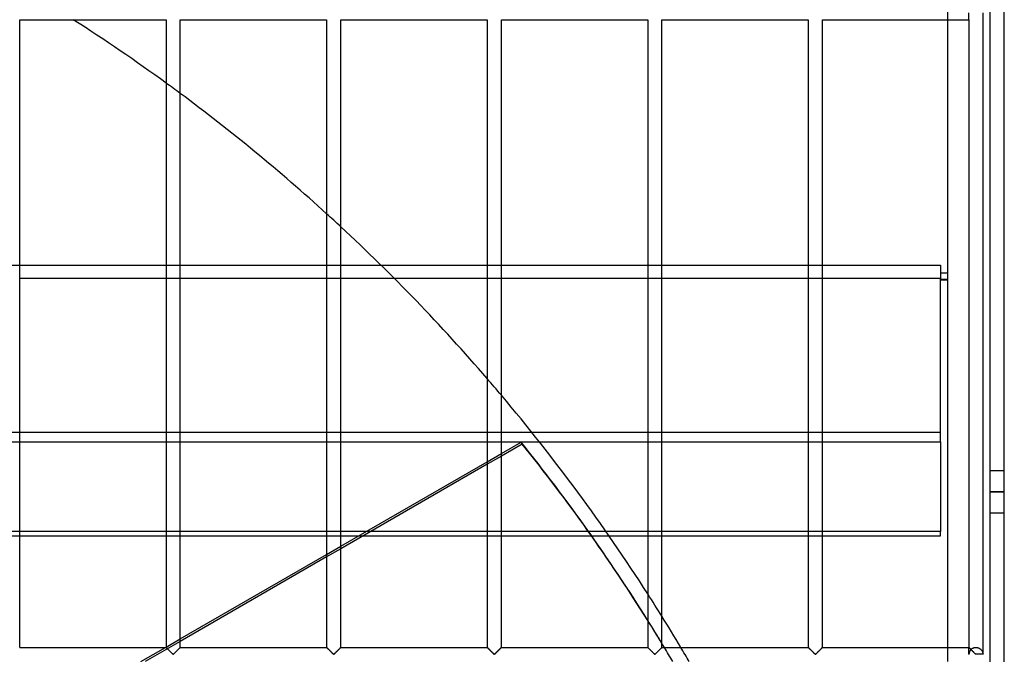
# Model space of a CAD drawing. Header units: millimetres. Extents: x -690 to 690, y -690 to 690.
# Tile 60 of 62: x 342 to 690, y 340 to 564. Entities that reach past the tile are written whole.
import ezdxf

# ---------------------------------------------------------------- set-up
doc = ezdxf.new("R2010")
doc.units = ezdxf.units.MM
doc.layers.add('MAIN-1', color=7, linetype='Continuous')
doc.layers.add('MAIN-2', color=7, linetype='Continuous')

msp = doc.modelspace()

# ---------------------------------------------------------------- linework, layer by layer
at = {"layer": 'MAIN-1'}
for p, q in [((690, -690), (690, 690)), ((682.5, 340.07), (682.5, 566.6)), ((342.5, 342.5), (342.5, 564.17)), ((342.5, 564.17), (394.17, 564.17)), ((394.17, 564.17), (394.17, 342.5)), ((399.17, 342.5), (399.17, 564.17)), ((399.17, 564.17), (450.83, 564.17)), ((450.83, 564.17), (450.83, 342.5)), ((455.83, 342.5), (455.83, 564.17)), ((455.83, 564.17), (507.5, 564.17)), ((507.5, 564.17), (507.5, 342.5)), ((512.5, 342.5), (512.5, 564.17)), ((512.5, 564.17), (564.17, 564.17)), ((564.17, 564.17), (564.17, 342.5)), ((569.17, 342.5), (569.17, 564.17)), ((569.17, 564.17), (620.83, 564.17)), ((620.83, 564.17), (620.83, 342.5)), ((625.83, 342.5), (625.83, 564.17)), ((625.83, 564.17), (677.5, 564.17)), ((670, 564.17), (670, 342.5)), ((677.5, 564.17), (677.5, 342.5)), ((342.5, 477.49), (394.17, 477.49)), ((399.17, 477.49), (450.83, 477.49)), ((455.83, 477.49), (470, 477.49)), ((394.17, 472.74), (342.5, 472.74)), ((450.83, 472.74), (399.17, 472.74)), ((474.78, 472.74), (455.83, 472.74)), ((342.5, 415.13), (394.17, 415.13)), ((399.17, 415.13), (450.83, 415.13)), ((455.83, 415.13), (507.5, 415.13)), ((512.5, 415.13), (525.9, 415.13)), ((512.5, 410.96), (519.47, 414.98)), ((519.86, 414.31), (512.5, 410.06)), ((519.47, 414.98), (519.86, 414.31)), ((455.83, 378.25), (507.5, 408.08)), ((507.5, 407.17), (455.83, 377.34)), ((394.17, 383.47), (342.5, 383.47)), ((450.83, 383.47), (399.17, 383.47)), ((464.89, 383.47), (455.83, 383.47)), ((549.41, 383.47), (543.26, 383.47)), ((342.5, 381.93), (394.17, 381.93)), ((399.17, 381.93), (450.83, 381.93)), ((455.83, 381.93), (462.21, 381.93)), ((544.35, 381.93), (550.48, 381.93)), ((399.17, 345.53), (450.83, 375.36)), ((450.83, 374.46), (399.17, 344.63)), ((342.5, 342.5), (394.17, 342.5)), ((393.92, 342.5), (394.17, 342.64)), ((394.18, 342.49), (394.17, 342.5)), ((394.17, 342.5), (394.17, 342.5)), ((394.19, 342.48), (394.18, 342.49)), ((394.2, 342.46), (394.19, 342.48)), ((394.22, 342.44), (394.2, 342.46)), ((394.25, 342.42), (394.22, 342.44)), ((394.28, 342.39), (394.25, 342.42)), ((394.31, 342.36), (394.28, 342.39)), ((394.35, 342.32), (394.31, 342.36)), ((394.39, 342.28), (394.35, 342.32)), ((394.43, 342.24), (394.39, 342.28)), ((394.48, 342.19), (394.43, 342.24)), ((394.53, 342.14), (394.48, 342.19)), ((394.58, 342.09), (394.53, 342.14)), ((394.64, 342.03), (394.58, 342.09)), ((394.69, 341.98), (394.64, 342.03)), ((394.75, 341.92), (394.69, 341.98)), ((394.81, 341.86), (394.75, 341.92)), ((394.87, 341.8), (394.81, 341.86)), ((394.93, 341.74), (394.87, 341.8)), ((395, 341.67), (394.93, 341.74)), ((395.06, 341.61), (395, 341.67)), ((395.13, 341.54), (395.06, 341.61)), ((395.19, 341.48), (395.13, 341.54)), ((395.26, 341.41), (395.19, 341.48)), ((395.33, 341.34), (395.26, 341.41)), ((395.4, 341.27), (395.33, 341.34)), ((395.47, 341.2), (395.4, 341.27)), ((395.53, 341.13), (395.47, 341.2)), ((395.6, 341.07), (395.53, 341.13)), ((395.67, 341), (395.6, 341.07)), ((395.74, 340.93), (395.67, 341)), ((395.81, 340.86), (395.74, 340.93)), ((395.88, 340.79), (395.81, 340.86)), ((395.94, 340.73), (395.88, 340.79)), ((396.01, 340.66), (395.94, 340.73)), ((396.07, 340.6), (396.01, 340.66)), ((396.14, 340.53), (396.07, 340.6)), ((397.29, 340.63), (397.18, 340.52)), ((397.4, 340.74), (397.29, 340.63)), ((397.52, 340.86), (397.4, 340.74)), ((397.64, 340.97), (397.52, 340.86)), ((397.76, 341.09), (397.64, 340.97)), ((397.88, 341.21), (397.76, 341.09)), ((398, 341.33), (397.88, 341.21)), ((398.12, 341.45), (398, 341.33)), ((398.23, 341.57), (398.12, 341.45)), ((398.34, 341.68), (398.23, 341.57)), ((398.45, 341.79), (398.34, 341.68)), ((398.56, 341.89), (398.45, 341.79)), ((398.66, 342), (398.56, 341.89)), ((398.76, 342.09), (398.66, 342)), ((398.85, 342.18), (398.76, 342.09)), ((398.93, 342.26), (398.85, 342.18)), ((399, 342.33), (398.93, 342.26)), ((399.06, 342.39), (399, 342.33)), ((399.1, 342.44), (399.06, 342.39)), ((399.14, 342.47), (399.1, 342.44)), ((399.16, 342.49), (399.14, 342.47)), ((399.17, 342.5), (399.16, 342.49)), ((399.17, 342.5), (450.83, 342.5)), ((450.84, 342.5), (450.83, 342.5)), ((450.84, 342.49), (450.84, 342.5)), ((450.85, 342.48), (450.84, 342.49)), ((450.87, 342.46), (450.85, 342.48)), ((450.89, 342.44), (450.87, 342.46)), ((450.92, 342.42), (450.89, 342.44)), ((450.94, 342.39), (450.92, 342.42)), ((450.98, 342.36), (450.94, 342.39)), ((451.01, 342.32), (450.98, 342.36)), ((451.05, 342.28), (451.01, 342.32)), ((451.1, 342.24), (451.05, 342.28)), ((451.14, 342.19), (451.1, 342.24)), ((451.19, 342.14), (451.14, 342.19)), ((451.25, 342.09), (451.19, 342.14)), ((451.3, 342.03), (451.25, 342.09)), ((451.36, 341.98), (451.3, 342.03)), ((451.42, 341.92), (451.36, 341.98)), ((451.48, 341.86), (451.42, 341.92)), ((451.54, 341.8), (451.48, 341.86)), ((451.6, 341.74), (451.54, 341.8)), ((451.66, 341.67), (451.6, 341.74)), ((451.73, 341.61), (451.66, 341.67)), ((451.79, 341.54), (451.73, 341.61)), ((451.86, 341.48), (451.79, 341.54)), ((451.93, 341.41), (451.86, 341.48)), ((451.99, 341.34), (451.93, 341.41)), ((452.06, 341.27), (451.99, 341.34)), ((452.13, 341.2), (452.06, 341.27)), ((452.2, 341.13), (452.13, 341.2)), ((452.27, 341.07), (452.2, 341.13)), ((452.34, 341), (452.27, 341.07)), ((452.41, 340.93), (452.34, 341)), ((452.47, 340.86), (452.41, 340.93)), ((452.54, 340.79), (452.47, 340.86)), ((452.61, 340.73), (452.54, 340.79)), ((452.67, 340.66), (452.61, 340.73)), ((452.74, 340.6), (452.67, 340.66)), ((452.8, 340.53), (452.74, 340.6)), ((453.96, 340.63), (453.84, 340.52)), ((454.07, 340.74), (453.96, 340.63)), ((454.19, 340.86), (454.07, 340.74)), ((454.3, 340.97), (454.19, 340.86)), ((454.42, 341.09), (454.3, 340.97)), ((454.54, 341.21), (454.42, 341.09)), ((454.66, 341.33), (454.54, 341.21)), ((454.78, 341.45), (454.66, 341.33)), ((454.9, 341.57), (454.78, 341.45)), ((455.01, 341.68), (454.9, 341.57)), ((455.12, 341.79), (455.01, 341.68)), ((455.23, 341.89), (455.12, 341.79)), ((455.33, 342), (455.23, 341.89)), ((455.42, 342.09), (455.33, 342)), ((455.51, 342.18), (455.42, 342.09)), ((455.59, 342.26), (455.51, 342.18)), ((455.66, 342.33), (455.59, 342.26)), ((455.72, 342.39), (455.66, 342.33)), ((455.77, 342.44), (455.72, 342.39)), ((455.8, 342.47), (455.77, 342.44)), ((455.83, 342.49), (455.8, 342.47)), ((455.83, 342.5), (455.83, 342.49)), ((455.83, 342.5), (507.5, 342.5)), ((507.51, 342.49), (507.5, 342.5)), ((507.5, 342.5), (507.5, 342.5)), ((507.52, 342.48), (507.51, 342.49)), ((507.54, 342.46), (507.52, 342.48)), ((507.56, 342.44), (507.54, 342.46)), ((507.58, 342.42), (507.56, 342.44)), ((507.61, 342.39), (507.58, 342.42)), ((507.64, 342.36), (507.61, 342.39)), ((507.68, 342.32), (507.64, 342.36)), ((507.72, 342.28), (507.68, 342.32)), ((507.76, 342.24), (507.72, 342.28)), ((507.81, 342.19), (507.76, 342.24)), ((507.86, 342.14), (507.81, 342.19)), ((507.91, 342.09), (507.86, 342.14)), ((507.97, 342.03), (507.91, 342.09)), ((508.03, 341.98), (507.97, 342.03)), ((508.08, 341.92), (508.03, 341.98)), ((508.14, 341.86), (508.08, 341.92)), ((508.2, 341.8), (508.14, 341.86)), ((508.27, 341.74), (508.2, 341.8)), ((508.33, 341.67), (508.27, 341.74)), ((508.39, 341.61), (508.33, 341.67)), ((508.46, 341.54), (508.39, 341.61)), ((508.53, 341.48), (508.46, 341.54)), ((508.59, 341.41), (508.53, 341.48)), ((508.66, 341.34), (508.59, 341.41)), ((508.73, 341.27), (508.66, 341.34)), ((508.8, 341.2), (508.73, 341.27)), ((508.87, 341.13), (508.8, 341.2)), ((508.94, 341.07), (508.87, 341.13)), ((509.01, 341), (508.94, 341.07)), ((509.07, 340.93), (509.01, 341)), ((509.14, 340.86), (509.07, 340.93)), ((509.21, 340.79), (509.14, 340.86)), ((509.27, 340.73), (509.21, 340.79)), ((509.34, 340.66), (509.27, 340.73)), ((509.41, 340.6), (509.34, 340.66)), ((509.47, 340.53), (509.41, 340.6)), ((510.62, 340.63), (510.51, 340.52)), ((510.74, 340.74), (510.62, 340.63)), ((510.85, 340.86), (510.74, 340.74)), ((510.97, 340.97), (510.85, 340.86)), ((511.09, 341.09), (510.97, 340.97)), ((511.21, 341.21), (511.09, 341.09)), ((511.33, 341.33), (511.21, 341.21)), ((511.45, 341.45), (511.33, 341.33)), ((511.57, 341.57), (511.45, 341.45)), ((511.68, 341.68), (511.57, 341.57)), ((511.79, 341.79), (511.68, 341.68)), ((511.89, 341.89), (511.79, 341.79)), ((511.99, 342), (511.89, 341.89)), ((512.09, 342.09), (511.99, 342)), ((512.18, 342.18), (512.09, 342.09)), ((512.26, 342.26), (512.18, 342.18)), ((512.33, 342.33), (512.26, 342.26)), ((512.39, 342.39), (512.33, 342.33)), ((512.44, 342.44), (512.39, 342.39)), ((512.47, 342.47), (512.44, 342.44)), ((512.49, 342.49), (512.47, 342.47)), ((512.5, 342.5), (512.49, 342.49)), ((512.5, 342.5), (564.17, 342.5)), ((564.18, 342.49), (564.17, 342.5)), ((564.17, 342.5), (564.17, 342.5)), ((564.19, 342.48), (564.18, 342.49)), ((564.2, 342.46), (564.19, 342.48)), ((564.22, 342.44), (564.2, 342.46)), ((564.25, 342.42), (564.22, 342.44)), ((564.28, 342.39), (564.25, 342.42)), ((564.31, 342.36), (564.28, 342.39)), ((564.35, 342.32), (564.31, 342.36)), ((564.39, 342.28), (564.35, 342.32)), ((564.43, 342.24), (564.39, 342.28)), ((564.48, 342.19), (564.43, 342.24)), ((564.53, 342.14), (564.48, 342.19)), ((564.58, 342.09), (564.53, 342.14)), ((564.64, 342.03), (564.58, 342.09)), ((564.69, 341.98), (564.64, 342.03)), ((564.75, 341.92), (564.69, 341.98)), ((564.81, 341.86), (564.75, 341.92)), ((564.87, 341.8), (564.81, 341.86)), ((564.93, 341.74), (564.87, 341.8)), ((565, 341.67), (564.93, 341.74)), ((565.06, 341.61), (565, 341.67)), ((565.13, 341.54), (565.06, 341.61)), ((565.19, 341.48), (565.13, 341.54)), ((565.26, 341.41), (565.19, 341.48)), ((565.33, 341.34), (565.26, 341.41)), ((565.4, 341.27), (565.33, 341.34)), ((565.47, 341.2), (565.4, 341.27)), ((565.53, 341.13), (565.47, 341.2)), ((565.6, 341.07), (565.53, 341.13)), ((565.67, 341), (565.6, 341.07)), ((565.74, 340.93), (565.67, 341)), ((565.81, 340.86), (565.74, 340.93)), ((565.88, 340.79), (565.81, 340.86)), ((565.94, 340.73), (565.88, 340.79)), ((566.01, 340.66), (565.94, 340.73)), ((566.07, 340.6), (566.01, 340.66)), ((566.14, 340.53), (566.07, 340.6)), ((567.29, 340.63), (567.18, 340.52)), ((567.4, 340.74), (567.29, 340.63)), ((567.52, 340.86), (567.4, 340.74)), ((567.64, 340.97), (567.52, 340.86)), ((567.76, 341.09), (567.64, 340.97)), ((567.88, 341.21), (567.76, 341.09)), ((568, 341.33), (567.88, 341.21)), ((568.12, 341.45), (568, 341.33)), ((568.23, 341.57), (568.12, 341.45)), ((568.34, 341.68), (568.23, 341.57)), ((568.45, 341.79), (568.34, 341.68)), ((568.56, 341.89), (568.45, 341.79)), ((568.66, 342), (568.56, 341.89)), ((568.76, 342.09), (568.66, 342)), ((568.85, 342.18), (568.76, 342.09)), ((568.93, 342.26), (568.85, 342.18)), ((569, 342.33), (568.93, 342.26)), ((569.06, 342.39), (569, 342.33)), ((569.1, 342.44), (569.06, 342.39)), ((569.14, 342.47), (569.1, 342.44)), ((569.16, 342.49), (569.14, 342.47)), ((569.17, 342.5), (569.16, 342.49)), ((569.17, 342.5), (620.83, 342.5)), ((620.84, 342.5), (620.83, 342.5)), ((620.84, 342.49), (620.84, 342.5)), ((620.85, 342.48), (620.84, 342.49)), ((620.87, 342.46), (620.85, 342.48)), ((620.89, 342.44), (620.87, 342.46)), ((620.92, 342.42), (620.89, 342.44)), ((620.94, 342.39), (620.92, 342.42)), ((620.98, 342.36), (620.94, 342.39)), ((621.01, 342.32), (620.98, 342.36)), ((621.05, 342.28), (621.01, 342.32)), ((621.1, 342.24), (621.05, 342.28)), ((621.14, 342.19), (621.1, 342.24)), ((621.19, 342.14), (621.14, 342.19)), ((621.25, 342.09), (621.19, 342.14)), ((621.3, 342.03), (621.25, 342.09)), ((621.36, 341.98), (621.3, 342.03)), ((621.42, 341.92), (621.36, 341.98)), ((621.48, 341.86), (621.42, 341.92)), ((621.54, 341.8), (621.48, 341.86)), ((621.6, 341.74), (621.54, 341.8)), ((621.66, 341.67), (621.6, 341.74)), ((621.73, 341.61), (621.66, 341.67)), ((621.79, 341.54), (621.73, 341.61)), ((621.86, 341.48), (621.79, 341.54)), ((621.93, 341.41), (621.86, 341.48)), ((621.99, 341.34), (621.93, 341.41)), ((622.06, 341.27), (621.99, 341.34)), ((622.13, 341.2), (622.06, 341.27)), ((622.2, 341.13), (622.13, 341.2)), ((622.27, 341.07), (622.2, 341.13)), ((622.34, 341), (622.27, 341.07)), ((622.41, 340.93), (622.34, 341)), ((622.47, 340.86), (622.41, 340.93)), ((622.54, 340.79), (622.47, 340.86)), ((622.61, 340.73), (622.54, 340.79)), ((622.67, 340.66), (622.61, 340.73)), ((622.74, 340.6), (622.67, 340.66)), ((622.8, 340.53), (622.74, 340.6)), ((623.96, 340.63), (623.84, 340.52)), ((624.07, 340.74), (623.96, 340.63)), ((624.19, 340.86), (624.07, 340.74)), ((624.3, 340.97), (624.19, 340.86)), ((624.42, 341.09), (624.3, 340.97)), ((624.54, 341.21), (624.42, 341.09)), ((624.66, 341.33), (624.54, 341.21)), ((624.78, 341.45), (624.66, 341.33)), ((624.9, 341.57), (624.78, 341.45)), ((625.01, 341.68), (624.9, 341.57)), ((625.12, 341.79), (625.01, 341.68)), ((625.23, 341.89), (625.12, 341.79)), ((625.33, 342), (625.23, 341.89)), ((625.42, 342.09), (625.33, 342)), ((625.51, 342.18), (625.42, 342.09)), ((625.59, 342.26), (625.51, 342.18)), ((625.66, 342.33), (625.59, 342.26)), ((625.72, 342.39), (625.66, 342.33)), ((625.77, 342.44), (625.72, 342.39)), ((625.8, 342.47), (625.77, 342.44)), ((625.83, 342.49), (625.8, 342.47)), ((625.83, 342.5), (625.83, 342.49)), ((625.83, 342.5), (677.5, 342.5)), ((677.51, 342.49), (677.5, 342.5)), ((677.5, 342.5), (677.5, 342.5)), ((677.52, 342.48), (677.51, 342.49)), ((677.54, 342.46), (677.52, 342.48)), ((677.56, 342.44), (677.54, 342.46)), ((677.58, 342.42), (677.56, 342.44)), ((677.61, 342.39), (677.58, 342.42)), ((677.64, 342.36), (677.61, 342.39)), ((677.68, 342.32), (677.64, 342.36)), ((677.72, 342.28), (677.68, 342.32)), ((677.76, 342.24), (677.72, 342.28)), ((677.81, 342.19), (677.76, 342.24)), ((677.86, 342.14), (677.81, 342.19)), ((677.91, 342.09), (677.86, 342.14)), ((677.97, 342.03), (677.91, 342.09)), ((678.03, 341.98), (677.97, 342.03)), ((678.08, 341.92), (678.03, 341.98)), ((678.14, 341.86), (678.08, 341.92)), ((678.2, 341.8), (678.14, 341.86)), ((678.27, 341.74), (678.2, 341.8)), ((678.33, 341.67), (678.27, 341.74)), ((678.39, 341.61), (678.33, 341.67)), ((678.46, 341.54), (678.39, 341.61)), ((678.53, 341.48), (678.46, 341.54)), ((678.59, 341.41), (678.53, 341.48)), ((678.66, 341.34), (678.59, 341.41)), ((678.73, 341.27), (678.66, 341.34)), ((678.8, 341.2), (678.73, 341.27)), ((678.87, 341.13), (678.8, 341.2)), ((678.94, 341.07), (678.87, 341.13)), ((679.01, 341), (678.94, 341.07)), ((679.07, 340.93), (679.01, 341)), ((679.14, 340.86), (679.07, 340.93)), ((679.21, 340.79), (679.14, 340.86)), ((679.27, 340.73), (679.21, 340.79)), ((679.34, 340.66), (679.27, 340.73)), ((679.41, 340.6), (679.34, 340.66)), ((679.47, 340.53), (679.41, 340.6)), ((396.2, 340.47), (396.14, 340.53)), ((396.26, 340.41), (396.2, 340.47)), ((396.32, 340.36), (396.26, 340.41)), ((396.38, 340.3), (396.32, 340.36)), ((396.43, 340.25), (396.38, 340.3)), ((396.49, 340.19), (396.43, 340.25)), ((396.54, 340.15), (396.49, 340.19)), ((396.59, 340.1), (396.54, 340.15)), ((396.67, 340.07), (396.59, 340.1)), ((396.78, 340.13), (396.67, 340.07)), ((396.87, 340.22), (396.78, 340.13)), ((396.97, 340.31), (396.87, 340.22)), ((397.07, 340.41), (396.97, 340.31)), ((397.18, 340.52), (397.07, 340.41)), ((452.87, 340.47), (452.8, 340.53)), ((452.93, 340.41), (452.87, 340.47)), ((452.99, 340.36), (452.93, 340.41)), ((453.04, 340.3), (452.99, 340.36)), ((453.1, 340.25), (453.04, 340.3)), ((453.15, 340.19), (453.1, 340.25)), ((453.21, 340.15), (453.15, 340.19)), ((453.26, 340.1), (453.21, 340.15)), ((453.33, 340.07), (453.26, 340.1)), ((453.45, 340.13), (453.33, 340.07)), ((453.54, 340.22), (453.45, 340.13)), ((453.64, 340.31), (453.54, 340.22)), ((453.74, 340.41), (453.64, 340.31)), ((453.84, 340.52), (453.74, 340.41)), ((509.53, 340.47), (509.47, 340.53)), ((509.59, 340.41), (509.53, 340.47)), ((509.65, 340.36), (509.59, 340.41)), ((509.71, 340.3), (509.65, 340.36)), ((509.77, 340.25), (509.71, 340.3)), ((509.82, 340.19), (509.77, 340.25)), ((509.87, 340.15), (509.82, 340.19)), ((509.93, 340.1), (509.87, 340.15)), ((510, 340.07), (509.93, 340.1)), ((510.11, 340.13), (510, 340.07)), ((510.21, 340.22), (510.11, 340.13)), ((510.3, 340.31), (510.21, 340.22)), ((510.4, 340.41), (510.3, 340.31)), ((510.51, 340.52), (510.4, 340.41)), ((566.2, 340.47), (566.14, 340.53)), ((566.26, 340.41), (566.2, 340.47)), ((566.32, 340.36), (566.26, 340.41)), ((566.38, 340.3), (566.32, 340.36)), ((566.43, 340.25), (566.38, 340.3)), ((566.49, 340.19), (566.43, 340.25)), ((566.54, 340.15), (566.49, 340.19)), ((566.59, 340.1), (566.54, 340.15)), ((566.67, 340.07), (566.59, 340.1)), ((566.78, 340.13), (566.67, 340.07)), ((566.87, 340.22), (566.78, 340.13)), ((566.97, 340.31), (566.87, 340.22)), ((567.07, 340.41), (566.97, 340.31)), ((567.18, 340.52), (567.07, 340.41)), ((622.87, 340.47), (622.8, 340.53)), ((622.93, 340.41), (622.87, 340.47)), ((622.99, 340.36), (622.93, 340.41)), ((623.04, 340.3), (622.99, 340.36)), ((623.1, 340.25), (623.04, 340.3)), ((623.15, 340.19), (623.1, 340.25)), ((623.21, 340.15), (623.15, 340.19)), ((623.26, 340.1), (623.21, 340.15)), ((623.33, 340.07), (623.26, 340.1)), ((623.45, 340.13), (623.33, 340.07)), ((623.54, 340.22), (623.45, 340.13)), ((623.64, 340.31), (623.54, 340.22)), ((623.74, 340.41), (623.64, 340.31)), ((623.84, 340.52), (623.74, 340.41)), ((679.53, 340.47), (679.47, 340.53)), ((679.59, 340.41), (679.53, 340.47)), ((679.65, 340.36), (679.59, 340.41)), ((679.71, 340.3), (679.65, 340.36)), ((679.77, 340.25), (679.71, 340.3)), ((679.82, 340.19), (679.77, 340.25)), ((679.87, 340.15), (679.82, 340.19)), ((679.93, 340.1), (679.87, 340.15)), ((680, 340.07), (679.93, 340.1)), ((680, 340), (680, 340.07)), ((682.5, 340.07), (680, 340.07))]:
    msp.add_line(p, q, dxfattribs=at)
for start, end in [(53.96283, 57.35617), (47.70974, 53.4325), (40.75884, 47.12927), (32.6437, 40.09977), (30.74337, 31.84259)]:
    msp.add_arc((0, 0), 670, start, end, dxfattribs=at)
for centre, major_axis, start_param, end_param in [((-0.2, 0.34), (-575.91, -332.5), -3.107457, -2.989884), ((0.2, -0.34), (575.91, 332.5), 0.035259, 0.151709), ((-0.2, 0.34), (-575.91, -332.5), -3.124522, -3.121996), ((0.2, -0.34), (575.91, 332.5), 0.018274, 0.020747)]:
    msp.add_ellipse(centre, major_axis=major_axis, ratio=0.987688, start_param=start_param, end_param=end_param, dxfattribs=at)
at = {"layer": 'MAIN-2'}
for p, q in [((685, -685), (685, 685)), ((670, 569.17), (670, 564.17)), ((677.5, 564.17), (677.5, 566.6)), ((337.5, 477.49), (342.5, 477.49)), ((394.17, 477.49), (399.17, 477.49)), ((450.83, 477.49), (455.83, 477.49)), ((470, 477.49), (667.5, 477.49)), ((667.5, 477.49), (667.5, 472.74)), ((399.17, 472.74), (394.17, 472.74)), ((455.83, 472.74), (450.83, 472.74)), ((667.5, 472.74), (474.78, 472.74)), ((667.5, 474.82), (670, 474.82)), ((667.5, 474.76), (670, 474.76)), ((667.5, 415.13), (667.5, 472.74)), ((670, 472.38), (667.5, 472.38)), ((667.5, 472.32), (670, 472.32)), ((667.5, 418.34), (-667.5, 418.34)), ((337.5, 415.13), (342.5, 415.13)), ((394.17, 415.13), (399.17, 415.13)), ((450.83, 415.13), (455.83, 415.13)), ((507.5, 415.13), (512.5, 415.13)), ((525.9, 415.13), (667.5, 415.13)), ((667.5, 415.13), (667.5, 383.47)), ((507.5, 408.08), (512.5, 410.96)), ((512.5, 410.06), (507.5, 407.17)), ((685, 405), (690, 405)), ((685, 397.5), (690, 397.5)), ((690, 397.5), (685, 397.5)), ((685, 390), (690, 390)), ((342.5, 383.47), (337.5, 383.47)), ((399.17, 383.47), (394.17, 383.47)), ((455.83, 383.47), (450.83, 383.47)), ((543.26, 383.47), (464.89, 383.47)), ((667.5, 383.47), (549.41, 383.47)), ((667.5, 381.93), (667.5, 383.47)), ((337.5, 381.93), (342.5, 381.93)), ((394.17, 381.93), (399.17, 381.93)), ((450.83, 381.93), (455.83, 381.93)), ((462.21, 381.93), (544.35, 381.93)), ((550.48, 381.93), (667.5, 381.93)), ((450.83, 375.36), (455.83, 378.25)), ((455.83, 377.34), (450.83, 374.46)), ((399.17, 344.63), (386.82, 337.5)), ((394.17, 342.64), (399.17, 345.53)), ((385.26, 337.5), (393.92, 342.5)), ((394.17, 342.5), (394.17, 342.5)), ((394.17, 342.5), (394.19, 342.48)), ((394.19, 342.48), (394.21, 342.46)), ((394.21, 342.46), (394.24, 342.43)), ((394.24, 342.43), (394.28, 342.39)), ((394.28, 342.39), (394.33, 342.34)), ((394.33, 342.34), (394.38, 342.29)), ((394.38, 342.29), (394.44, 342.23)), ((394.44, 342.23), (394.51, 342.16)), ((394.51, 342.16), (394.58, 342.09)), ((394.58, 342.09), (394.66, 342.01)), ((394.66, 342.01), (394.74, 341.93)), ((394.74, 341.93), (394.82, 341.84)), ((394.82, 341.84), (394.91, 341.76)), ((394.91, 341.76), (395, 341.67)), ((395, 341.67), (395.09, 341.58)), ((395.09, 341.58), (395.18, 341.49)), ((395.18, 341.49), (395.28, 341.39)), ((395.28, 341.39), (395.37, 341.3)), ((395.37, 341.3), (395.47, 341.2)), ((395.47, 341.2), (395.57, 341.1)), ((395.57, 341.1), (395.66, 341.01)), ((395.66, 341.01), (395.76, 340.91)), ((395.76, 340.91), (395.85, 340.82)), ((395.85, 340.82), (395.95, 340.72)), ((395.95, 340.72), (396.04, 340.63)), ((396.04, 340.63), (396.13, 340.54)), ((397.2, 340.54), (397.29, 340.63)), ((397.29, 340.63), (397.39, 340.72)), ((397.39, 340.72), (397.48, 340.82)), ((397.48, 340.82), (397.57, 340.91)), ((397.57, 340.91), (397.67, 341.01)), ((397.67, 341.01), (397.77, 341.1)), ((397.77, 341.1), (397.86, 341.2)), ((397.86, 341.2), (397.96, 341.3)), ((397.96, 341.3), (398.06, 341.39)), ((398.06, 341.39), (398.15, 341.49)), ((398.15, 341.49), (398.24, 341.58)), ((398.24, 341.58), (398.33, 341.67)), ((398.33, 341.67), (398.42, 341.76)), ((398.42, 341.76), (398.51, 341.84)), ((398.51, 341.84), (398.59, 341.93)), ((398.59, 341.93), (398.67, 342.01)), ((398.67, 342.01), (398.75, 342.09)), ((398.75, 342.09), (398.82, 342.16)), ((398.82, 342.16), (398.89, 342.23)), ((398.89, 342.23), (398.95, 342.29)), ((398.95, 342.29), (399.01, 342.34)), ((399.01, 342.34), (399.06, 342.39)), ((399.06, 342.39), (399.09, 342.43)), ((399.09, 342.43), (399.13, 342.46)), ((399.13, 342.46), (399.15, 342.48)), ((399.15, 342.48), (399.16, 342.5)), ((399.16, 342.5), (399.17, 342.5)), ((450.83, 342.5), (450.84, 342.5)), ((450.84, 342.5), (450.85, 342.48)), ((450.85, 342.48), (450.87, 342.46)), ((450.87, 342.46), (450.91, 342.43)), ((450.91, 342.43), (450.94, 342.39)), ((450.94, 342.39), (450.99, 342.34)), ((450.99, 342.34), (451.05, 342.29)), ((451.05, 342.29), (451.11, 342.23)), ((451.11, 342.23), (451.18, 342.16)), ((451.18, 342.16), (451.25, 342.09)), ((451.25, 342.09), (451.33, 342.01)), ((451.33, 342.01), (451.41, 341.93)), ((451.41, 341.93), (451.49, 341.84)), ((451.49, 341.84), (451.58, 341.76)), ((451.58, 341.76), (451.67, 341.67)), ((451.67, 341.67), (451.76, 341.58)), ((451.76, 341.58), (451.85, 341.49)), ((451.85, 341.49), (451.94, 341.39)), ((451.94, 341.39), (452.04, 341.3)), ((452.04, 341.3), (452.14, 341.2)), ((452.14, 341.2), (452.23, 341.1)), ((452.23, 341.1), (452.33, 341.01)), ((452.33, 341.01), (452.43, 340.91)), ((452.43, 340.91), (452.52, 340.82)), ((452.52, 340.82), (452.61, 340.72)), ((452.61, 340.72), (452.71, 340.63)), ((452.71, 340.63), (452.8, 340.54)), ((453.87, 340.54), (453.96, 340.63)), ((453.96, 340.63), (454.05, 340.72)), ((454.05, 340.72), (454.15, 340.82)), ((454.15, 340.82), (454.24, 340.91)), ((454.24, 340.91), (454.34, 341.01)), ((454.34, 341.01), (454.43, 341.1)), ((454.43, 341.1), (454.53, 341.2)), ((454.53, 341.2), (454.63, 341.3)), ((454.63, 341.3), (454.72, 341.39)), ((454.72, 341.39), (454.82, 341.49)), ((454.82, 341.49), (454.91, 341.58)), ((454.91, 341.58), (455, 341.67)), ((455, 341.67), (455.09, 341.76)), ((455.09, 341.76), (455.18, 341.84)), ((455.18, 341.84), (455.26, 341.93)), ((455.26, 341.93), (455.34, 342.01)), ((455.34, 342.01), (455.42, 342.09)), ((455.42, 342.09), (455.49, 342.16)), ((455.49, 342.16), (455.56, 342.23)), ((455.56, 342.23), (455.62, 342.29)), ((455.62, 342.29), (455.67, 342.34)), ((455.67, 342.34), (455.72, 342.39)), ((455.72, 342.39), (455.76, 342.43)), ((455.76, 342.43), (455.79, 342.46)), ((455.79, 342.46), (455.81, 342.48)), ((455.81, 342.48), (455.83, 342.5)), ((455.83, 342.5), (455.83, 342.5)), ((507.5, 342.5), (507.51, 342.5)), ((507.51, 342.5), (507.52, 342.48)), ((507.52, 342.48), (507.54, 342.46)), ((507.54, 342.46), (507.57, 342.43)), ((507.57, 342.43), (507.61, 342.39)), ((507.61, 342.39), (507.66, 342.34)), ((507.66, 342.34), (507.71, 342.29)), ((507.71, 342.29), (507.77, 342.23)), ((507.77, 342.23), (507.84, 342.16)), ((507.84, 342.16), (507.92, 342.09)), ((507.92, 342.09), (507.99, 342.01)), ((507.99, 342.01), (508.07, 341.93)), ((508.07, 341.93), (508.16, 341.84)), ((508.16, 341.84), (508.24, 341.76)), ((508.24, 341.76), (508.33, 341.67)), ((508.33, 341.67), (508.42, 341.58)), ((508.42, 341.58), (508.52, 341.49)), ((508.52, 341.49), (508.61, 341.39)), ((508.61, 341.39), (508.71, 341.3)), ((508.71, 341.3), (508.8, 341.2)), ((508.8, 341.2), (508.9, 341.1)), ((508.9, 341.1), (509, 341.01)), ((509, 341.01), (509.09, 340.91)), ((509.09, 340.91), (509.19, 340.82)), ((509.19, 340.82), (509.28, 340.72)), ((509.28, 340.72), (509.37, 340.63)), ((509.37, 340.63), (509.46, 340.54)), ((510.54, 340.54), (510.63, 340.63)), ((510.63, 340.63), (510.72, 340.72)), ((510.72, 340.72), (510.81, 340.82)), ((510.81, 340.82), (510.91, 340.91)), ((510.91, 340.91), (511, 341.01)), ((511, 341.01), (511.1, 341.1)), ((511.1, 341.1), (511.2, 341.2)), ((511.2, 341.2), (511.29, 341.3)), ((511.29, 341.3), (511.39, 341.39)), ((511.39, 341.39), (511.48, 341.49)), ((511.48, 341.49), (511.58, 341.58)), ((511.58, 341.58), (511.67, 341.67)), ((511.67, 341.67), (511.76, 341.76)), ((511.76, 341.76), (511.84, 341.84)), ((511.84, 341.84), (511.93, 341.93)), ((511.93, 341.93), (512.01, 342.01)), ((512.01, 342.01), (512.08, 342.09)), ((512.08, 342.09), (512.16, 342.16)), ((512.16, 342.16), (512.23, 342.23)), ((512.23, 342.23), (512.29, 342.29)), ((512.29, 342.29), (512.34, 342.34)), ((512.34, 342.34), (512.39, 342.39)), ((512.39, 342.39), (512.43, 342.43)), ((512.43, 342.43), (512.46, 342.46)), ((512.46, 342.46), (512.48, 342.48)), ((512.48, 342.48), (512.49, 342.5)), ((512.49, 342.5), (512.5, 342.5)), ((564.17, 342.5), (564.17, 342.5)), ((564.17, 342.5), (564.19, 342.48)), ((564.19, 342.48), (564.21, 342.46)), ((564.21, 342.46), (564.24, 342.43)), ((564.24, 342.43), (564.28, 342.39)), ((564.28, 342.39), (564.33, 342.34)), ((564.33, 342.34), (564.38, 342.29)), ((564.38, 342.29), (564.44, 342.23)), ((564.44, 342.23), (564.51, 342.16)), ((564.51, 342.16), (564.58, 342.09)), ((564.58, 342.09), (564.66, 342.01)), ((564.66, 342.01), (564.74, 341.93)), ((564.74, 341.93), (564.82, 341.84)), ((564.82, 341.84), (564.91, 341.76)), ((564.91, 341.76), (565, 341.67)), ((565, 341.67), (565.09, 341.58)), ((565.09, 341.58), (565.18, 341.49)), ((565.18, 341.49), (565.28, 341.39)), ((565.28, 341.39), (565.37, 341.3)), ((565.37, 341.3), (565.47, 341.2)), ((565.47, 341.2), (565.57, 341.1)), ((565.57, 341.1), (565.66, 341.01)), ((565.66, 341.01), (565.76, 340.91)), ((565.76, 340.91), (565.85, 340.82)), ((565.85, 340.82), (565.95, 340.72)), ((565.95, 340.72), (566.04, 340.63)), ((566.04, 340.63), (566.13, 340.54)), ((567.2, 340.54), (567.29, 340.63)), ((567.29, 340.63), (567.39, 340.72)), ((567.39, 340.72), (567.48, 340.82)), ((567.48, 340.82), (567.57, 340.91)), ((567.57, 340.91), (567.67, 341.01)), ((567.67, 341.01), (567.77, 341.1)), ((567.77, 341.1), (567.86, 341.2)), ((567.86, 341.2), (567.96, 341.3)), ((567.96, 341.3), (568.06, 341.39)), ((568.06, 341.39), (568.15, 341.49)), ((568.15, 341.49), (568.24, 341.58)), ((568.24, 341.58), (568.33, 341.67)), ((568.33, 341.67), (568.42, 341.76)), ((568.42, 341.76), (568.51, 341.84)), ((568.51, 341.84), (568.59, 341.93)), ((568.59, 341.93), (568.67, 342.01)), ((568.67, 342.01), (568.75, 342.09)), ((568.75, 342.09), (568.82, 342.16)), ((568.82, 342.16), (568.89, 342.23)), ((568.89, 342.23), (568.95, 342.29)), ((568.95, 342.29), (569.01, 342.34)), ((569.01, 342.34), (569.06, 342.39)), ((569.06, 342.39), (569.09, 342.43)), ((569.09, 342.43), (569.13, 342.46)), ((569.13, 342.46), (569.15, 342.48)), ((569.15, 342.48), (569.16, 342.5)), ((569.16, 342.5), (569.17, 342.5)), ((620.83, 342.5), (620.84, 342.5)), ((620.84, 342.5), (620.85, 342.48)), ((620.85, 342.48), (620.87, 342.46)), ((620.87, 342.46), (620.91, 342.43)), ((620.91, 342.43), (620.94, 342.39)), ((620.94, 342.39), (620.99, 342.34)), ((620.99, 342.34), (621.05, 342.29)), ((621.05, 342.29), (621.11, 342.23)), ((621.11, 342.23), (621.18, 342.16)), ((621.18, 342.16), (621.25, 342.09)), ((621.25, 342.09), (621.33, 342.01)), ((621.33, 342.01), (621.41, 341.93)), ((621.41, 341.93), (621.49, 341.84)), ((621.49, 341.84), (621.58, 341.76)), ((621.58, 341.76), (621.67, 341.67)), ((621.67, 341.67), (621.76, 341.58)), ((621.76, 341.58), (621.85, 341.49)), ((621.85, 341.49), (621.94, 341.39)), ((621.94, 341.39), (622.04, 341.3)), ((622.04, 341.3), (622.14, 341.2)), ((622.14, 341.2), (622.23, 341.1)), ((622.23, 341.1), (622.33, 341.01)), ((622.33, 341.01), (622.43, 340.91)), ((622.43, 340.91), (622.52, 340.82)), ((622.52, 340.82), (622.61, 340.72)), ((622.61, 340.72), (622.71, 340.63)), ((622.71, 340.63), (622.8, 340.54)), ((623.87, 340.54), (623.96, 340.63)), ((623.96, 340.63), (624.05, 340.72)), ((624.05, 340.72), (624.15, 340.82)), ((624.15, 340.82), (624.24, 340.91)), ((624.24, 340.91), (624.34, 341.01)), ((624.34, 341.01), (624.43, 341.1)), ((624.43, 341.1), (624.53, 341.2)), ((624.53, 341.2), (624.63, 341.3)), ((624.63, 341.3), (624.72, 341.39)), ((624.72, 341.39), (624.82, 341.49)), ((624.82, 341.49), (624.91, 341.58)), ((624.91, 341.58), (625, 341.67)), ((625, 341.67), (625.09, 341.76)), ((625.09, 341.76), (625.18, 341.84)), ((625.18, 341.84), (625.26, 341.93)), ((625.26, 341.93), (625.34, 342.01)), ((625.34, 342.01), (625.42, 342.09)), ((625.42, 342.09), (625.49, 342.16)), ((625.49, 342.16), (625.56, 342.23)), ((625.56, 342.23), (625.62, 342.29)), ((625.62, 342.29), (625.67, 342.34)), ((625.67, 342.34), (625.72, 342.39)), ((625.72, 342.39), (625.76, 342.43)), ((625.76, 342.43), (625.79, 342.46)), ((625.79, 342.46), (625.81, 342.48)), ((625.81, 342.48), (625.83, 342.5)), ((625.83, 342.5), (625.83, 342.5)), ((670, 342.5), (670, 337.5)), ((677.5, 342.5), (677.5, 342.5)), ((677.5, 342.5), (677.51, 342.49)), ((677.5, 340.07), (677.5, 342.5)), ((677.51, 342.49), (677.52, 342.48)), ((677.52, 342.48), (677.54, 342.46)), ((677.54, 342.46), (677.56, 342.44)), ((677.56, 342.44), (677.59, 342.41)), ((677.59, 342.41), (677.62, 342.38)), ((677.62, 342.38), (677.65, 342.35)), ((677.65, 342.35), (677.69, 342.31)), ((677.69, 342.31), (677.73, 342.27)), ((677.73, 342.27), (677.78, 342.22)), ((677.78, 342.22), (677.83, 342.18)), ((677.83, 342.18), (677.88, 342.12)), ((677.88, 342.12), (677.93, 342.07)), ((677.93, 342.07), (677.99, 342.01)), ((677.99, 342.01), (678.05, 341.95)), ((678.05, 341.95), (678.11, 341.89)), ((678.11, 341.89), (678.17, 341.83)), ((678.17, 341.83), (678.23, 341.77)), ((678.23, 341.77), (678.33, 341.86)), ((678.33, 341.86), (678.44, 341.95)), ((678.44, 341.95), (678.56, 342.04)), ((678.56, 342.04), (678.68, 342.13)), ((678.68, 342.13), (678.82, 342.2)), ((678.82, 342.2), (678.96, 342.27)), ((678.96, 342.27), (679.1, 342.33)), ((679.1, 342.33), (679.26, 342.39)), ((679.26, 342.39), (679.41, 342.43)), ((679.41, 342.43), (679.57, 342.46)), ((679.57, 342.46), (679.74, 342.49)), ((679.74, 342.49), (679.9, 342.5)), ((679.9, 342.5), (680.07, 342.5)), ((680.07, 342.5), (680.23, 342.49)), ((680.23, 342.49), (680.39, 342.47)), ((680.39, 342.47), (680.56, 342.44)), ((680.56, 342.44), (680.71, 342.4)), ((680.71, 342.4), (680.87, 342.34)), ((680.87, 342.34), (681.02, 342.28)), ((681.02, 342.28), (681.16, 342.22)), ((681.16, 342.22), (681.29, 342.14)), ((681.29, 342.14), (681.42, 342.06)), ((681.42, 342.06), (681.54, 341.97)), ((681.54, 341.97), (681.65, 341.88)), ((681.65, 341.88), (681.75, 341.79)), ((681.75, 341.79), (681.84, 341.69)), ((681.84, 341.69), (681.93, 341.59)), ((681.93, 341.59), (682.01, 341.49)), ((682.01, 341.49), (682.08, 341.38)), ((682.08, 341.38), (682.15, 341.28)), ((682.15, 341.28), (682.21, 341.17)), ((682.21, 341.17), (682.26, 341.07)), ((682.26, 341.07), (682.31, 340.96)), ((682.31, 340.96), (682.35, 340.86)), ((682.35, 340.86), (682.38, 340.75)), ((682.38, 340.75), (682.41, 340.65)), ((682.41, 340.65), (682.44, 340.55)), ((682.44, 340.55), (682.46, 340.46)), ((396.13, 340.54), (396.22, 340.46)), ((396.22, 340.46), (396.3, 340.37)), ((396.3, 340.37), (396.38, 340.29)), ((396.38, 340.29), (396.46, 340.22)), ((396.46, 340.22), (396.53, 340.15)), ((396.53, 340.15), (396.61, 340.09)), ((396.61, 340.09), (396.72, 340.09)), ((396.72, 340.09), (396.8, 340.15)), ((396.8, 340.15), (396.87, 340.22)), ((396.87, 340.22), (396.95, 340.29)), ((396.95, 340.29), (397.03, 340.37)), ((397.03, 340.37), (397.12, 340.46)), ((397.12, 340.46), (397.2, 340.54)), ((452.8, 340.54), (452.88, 340.46)), ((452.88, 340.46), (452.97, 340.37)), ((452.97, 340.37), (453.05, 340.29)), ((453.05, 340.29), (453.13, 340.22)), ((453.13, 340.22), (453.2, 340.15)), ((453.2, 340.15), (453.28, 340.09)), ((453.28, 340.09), (453.39, 340.09)), ((453.39, 340.09), (453.47, 340.15)), ((453.47, 340.15), (453.54, 340.22)), ((453.54, 340.22), (453.62, 340.29)), ((453.62, 340.29), (453.7, 340.37)), ((453.7, 340.37), (453.78, 340.46)), ((453.78, 340.46), (453.87, 340.54)), ((509.46, 340.54), (509.55, 340.46)), ((509.55, 340.46), (509.63, 340.37)), ((509.63, 340.37), (509.71, 340.29)), ((509.71, 340.29), (509.79, 340.22)), ((509.79, 340.22), (509.87, 340.15)), ((509.87, 340.15), (509.94, 340.09)), ((509.94, 340.09), (510.06, 340.09)), ((510.06, 340.09), (510.13, 340.15)), ((510.13, 340.15), (510.21, 340.22)), ((510.21, 340.22), (510.29, 340.29)), ((510.29, 340.29), (510.37, 340.37)), ((510.37, 340.37), (510.45, 340.46)), ((510.45, 340.46), (510.54, 340.54)), ((566.13, 340.54), (566.22, 340.46)), ((566.22, 340.46), (566.3, 340.37)), ((566.3, 340.37), (566.38, 340.29)), ((566.38, 340.29), (566.46, 340.22)), ((566.46, 340.22), (566.53, 340.15)), ((566.53, 340.15), (566.61, 340.09)), ((566.61, 340.09), (566.72, 340.09)), ((566.72, 340.09), (566.8, 340.15)), ((566.8, 340.15), (566.87, 340.22)), ((566.87, 340.22), (566.95, 340.29)), ((566.95, 340.29), (567.03, 340.37)), ((567.03, 340.37), (567.12, 340.46)), ((567.12, 340.46), (567.2, 340.54)), ((622.8, 340.54), (622.88, 340.46)), ((622.88, 340.46), (622.97, 340.37)), ((622.97, 340.37), (623.05, 340.29)), ((623.05, 340.29), (623.13, 340.22)), ((623.13, 340.22), (623.2, 340.15)), ((623.2, 340.15), (623.28, 340.09)), ((623.28, 340.09), (623.39, 340.09)), ((623.39, 340.09), (623.47, 340.15)), ((623.47, 340.15), (623.54, 340.22)), ((623.54, 340.22), (623.62, 340.29)), ((623.62, 340.29), (623.7, 340.37)), ((623.7, 340.37), (623.78, 340.46)), ((623.78, 340.46), (623.87, 340.54)), ((682.46, 340.46), (682.47, 340.37)), ((682.47, 340.37), (682.48, 340.28)), ((682.48, 340.28), (682.49, 340.2)), ((682.49, 340.2), (682.5, 340.13)), ((682.5, 340.13), (682.5, 340.07))]:
    msp.add_line(p, q, dxfattribs=at)
for start, end in [(53.4325, 53.96283), (47.12927, 47.70974), (40.09977, 40.75884), (31.84259, 32.6437), (30.24719, 30.74337)]:
    msp.add_arc((0, 0), 670, start, end, dxfattribs=at)
for centre, major_axis, ratio, start_param, end_param in [((-0.2, 0.34), (-575.91, -332.5), 0.987688, -3.121996, -3.107457), ((0.2, -0.34), (575.91, 332.5), 0.987688, 0.020747, 0.035259), ((0.2, -0.34), (575.91, 332.5), 0.987688, 0.009412, 0.018274), ((-0.2, 0.34), (-575.91, -332.5), 0.987688, -3.133378, -3.124522), ((680, 340), (2.5, 0), 1, 2.355795, 3.141593)]:
    msp.add_ellipse(centre, major_axis=major_axis, ratio=ratio, start_param=start_param, end_param=end_param, dxfattribs=at)

doc.saveas('drawing.dxf')
